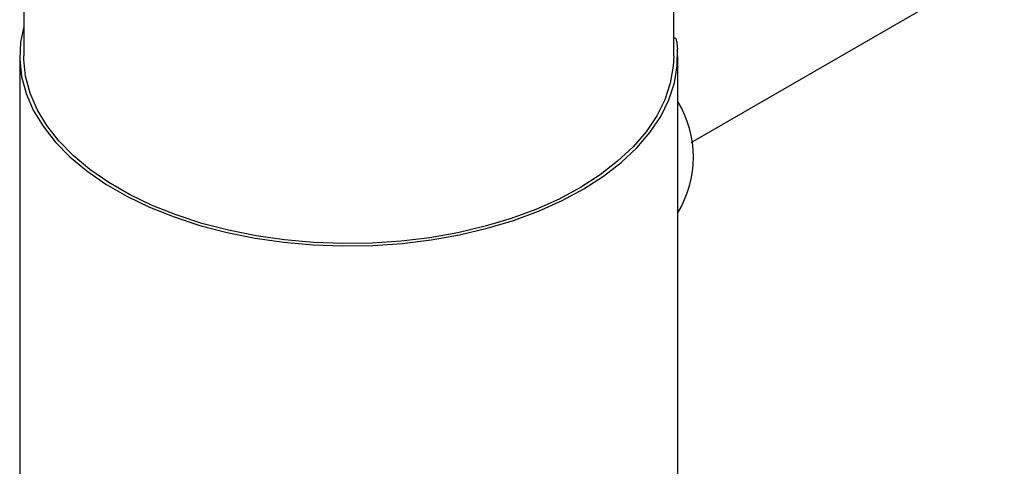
# Model space of a CAD drawing. Header units: inches. Extents: x 2.6 to 13.1, y 0.8 to 9.4.
# Tile 12 of 18: x 12.127 to 12.961, y 8.386 to 8.764. Entities that reach past the tile are written whole.
import ezdxf

# ---------------------------------------------------------------- set-up
doc = ezdxf.new("R2010")
doc.units = ezdxf.units.IN
doc.header["$MEASUREMENT"] = 0

msp = doc.modelspace()

# ---------------------------------------------------------------- linework, layer by layer
at = {"color": 7, "linetype": 'Continuous', "lineweight": 25}
for p, q in [((12.68114, 8.7335), (12.68114, 9.21088)), ((12.12996, 8.99628), (12.12996, 8.7335)), ((12.69589, 8.66017), (12.96147, 8.81349)), ((12.6816, 8.74884), (12.68114, 8.74878)), ((12.12655, 8.7335), (12.12655, 7.86592)), ((12.68455, 7.86592), (12.68455, 8.7335))]:
    msp.add_line(p, q, dxfattribs=at)
at = {"color": 7, "linetype": 'Continuous', "lineweight": 25, "flags": 128}
for points in [[(12.12996, 8.7586), (12.12729, 8.74523), (12.12659, 8.73068), (12.12817, 8.71617), (12.13201, 8.70179), (12.13808, 8.68767), (12.14633, 8.67393), (12.1567, 8.66067), (12.1691, 8.648), (12.18342, 8.63604), (12.19956, 8.62487), (12.21738, 8.61458), (12.23673, 8.60526), (12.25746, 8.59699), (12.2794, 8.58984), (12.30236, 8.58385), (12.32617, 8.57909), (12.35063, 8.57558), (12.37553, 8.57337), (12.40068, 8.57246), (12.42587, 8.57286), (12.45089, 8.57457), (12.47554, 8.57758), (12.49963, 8.58186), (12.52294, 8.58738), (12.5453, 8.59409), (12.56651, 8.60194), (12.58642, 8.61086), (12.60485, 8.62078), (12.62165, 8.63162), (12.63669, 8.64329), (12.64985, 8.6557), (12.66101, 8.66874), (12.67009, 8.68231), (12.67701, 8.6963), (12.68171, 8.71059), (12.68417, 8.72507), (12.68435, 8.73961), (12.68435, 8.73961)], [(12.68114, 8.7335), (12.68073, 8.72482), (12.67826, 8.71054), (12.67356, 8.69644), (12.66669, 8.68265), (12.65768, 8.66927), (12.64663, 8.65641), (12.63361, 8.64418), (12.61873, 8.63267), (12.60212, 8.62199), (12.58391, 8.61221), (12.56425, 8.60343), (12.5433, 8.5957), (12.52122, 8.58909), (12.4982, 8.58366), (12.47443, 8.57945), (12.45009, 8.57649), (12.4254, 8.57481), (12.40054, 8.57443), (12.37572, 8.57534), (12.35115, 8.57753), (12.32702, 8.581), (12.30353, 8.5857), (12.28087, 8.59161), (12.25922, 8.59868), (12.23876, 8.60684), (12.21967, 8.61604), (12.20208, 8.62619), (12.18616, 8.63721), (12.17202, 8.64902), (12.15978, 8.66152), (12.14954, 8.6746), (12.14139, 8.68816), (12.13538, 8.70209), (12.13158, 8.71628), (12.13, 8.7306), (12.12996, 8.7335)]]:
    msp.add_lwpolyline(points, dxfattribs=at)
at = {"color": 7, "linetype": 'Continuous', "lineweight": 25}
msp.add_arc((12.60709, 8.64774), 0.09074, 328.61014, 31.38986, dxfattribs=at)
msp.add_open_spline([(12.68166, 8.7484), (12.68179, 8.74855), (12.68257, 8.74949), (12.68368, 8.74634), (12.68416, 8.74156), (12.68435, 8.73961)], degree=3, knots=[0, 0, 0, 0, 0.10555, 0.635642, 1, 1, 1, 1], dxfattribs=at)

doc.saveas('drawing.dxf')
